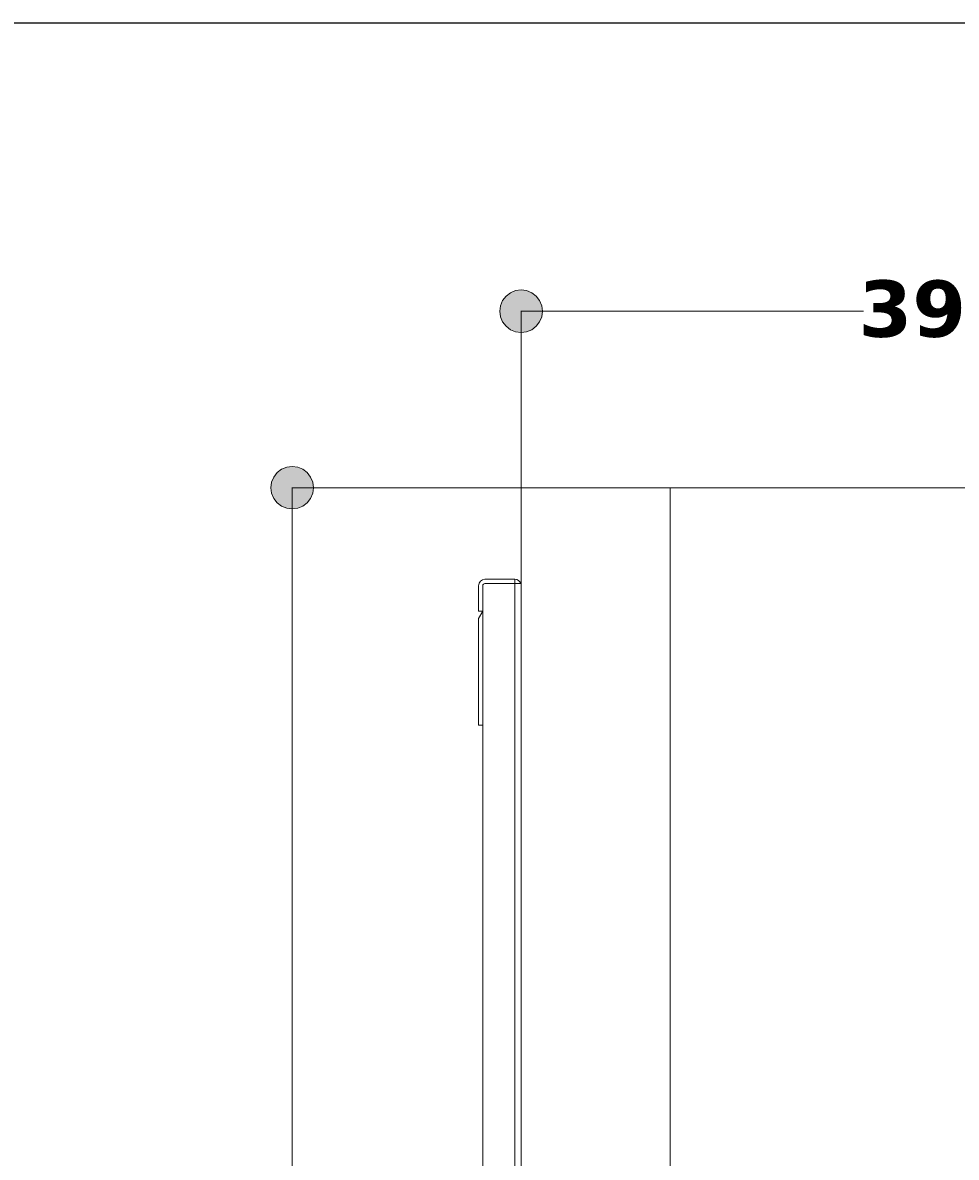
# Model space of a CAD drawing. Header units: millimetres. Extents: x 7 to 196, y -4 to 305.
# Tile 12 of 13: x 105 to 149, y 204 to 258. Entities that reach past the tile are written whole.
import ezdxf

# ---------------------------------------------------------------- set-up
doc = ezdxf.new("R2010")
doc.units = ezdxf.units.MM
doc.header["$MEASUREMENT"] = 0
doc.layers.add('Quote', color=7, linetype='Continuous', lineweight=0)

# ---------------------------------------------------------------- blocks, each defined once
blk = doc.blocks.new('Block_12')
at = {"layer": 'Quote'}
h = blk.add_hatch(color=7, dxfattribs=at)
h.dxf.hatch_style = 2
h.paths.add_polyline_path([(127.601, 244), (127.635, 243.742), (127.735, 243.5), (127.895, 243.294), (128.101, 243.134), (128.343, 243.034), (128.601, 243), (128.859, 243.034), (129.101, 243.134), (129.307, 243.294), (129.467, 243.5), (129.567, 243.742), (129.601, 244), (129.567, 244.258), (129.467, 244.5), (129.307, 244.706), (129.101, 244.866), (128.859, 244.966), (128.601, 245), (128.343, 244.966), (128.101, 244.866), (127.895, 244.706), (127.735, 244.5), (127.635, 244.258), (127.601, 244)])
h = blk.add_hatch(color=7, dxfattribs=at)
h.dxf.hatch_style = 2
h.paths.add_polyline_path([(168.601, 244), (168.567, 244.258), (168.467, 244.5), (168.307, 244.706), (168.101, 244.866), (167.859, 244.966), (167.601, 245), (167.343, 244.966), (167.101, 244.866), (166.895, 244.706), (166.735, 244.5), (166.635, 244.258), (166.601, 244), (166.635, 243.742), (166.735, 243.5), (166.895, 243.294), (167.101, 243.134), (167.343, 243.034), (167.601, 243), (167.859, 243.034), (168.101, 243.134), (168.307, 243.294), (168.467, 243.5), (168.567, 243.742), (168.601, 244)])
at = {"layer": 'Quote', "color": 7, "lineweight": 9}
for p, q in [((128.601, 235.722), (128.601, 244.018)), ((128.601, 244), (144.678, 244)), ((151.564, 244), (167.601, 244)), ((167.601, 235.722), (167.601, 244.018))]:
    blk.add_line(p, q, dxfattribs=at)
at = {"layer": 'Quote'}
for points in [[(127.601, 244), (127.635, 243.742), (127.735, 243.5), (127.895, 243.294), (128.101, 243.134), (128.343, 243.034), (128.601, 243), (128.859, 243.034), (129.101, 243.134), (129.307, 243.294), (129.467, 243.5), (129.567, 243.742), (129.601, 244), (129.567, 244.258), (129.467, 244.5), (129.307, 244.706), (129.101, 244.866), (128.859, 244.966), (128.601, 245), (128.343, 244.966), (128.101, 244.866), (127.895, 244.706), (127.735, 244.5), (127.635, 244.258), (127.601, 244)], [(168.601, 244), (168.567, 244.258), (168.467, 244.5), (168.307, 244.706), (168.101, 244.866), (167.859, 244.966), (167.601, 245), (167.343, 244.966), (167.101, 244.866), (166.895, 244.706), (166.735, 244.5), (166.635, 244.258), (166.601, 244), (166.635, 243.742), (166.735, 243.5), (166.895, 243.294), (167.101, 243.134), (167.343, 243.034), (167.601, 243), (167.859, 243.034), (168.101, 243.134), (168.307, 243.294), (168.467, 243.5), (168.567, 243.742), (168.601, 244)]]:
    blk.add_lwpolyline(points, dxfattribs=at)
at = {"layer": 'Quote', "insert": (144.451, 242.75), "char_height": 0.2, "attachment_point": 7}
blk.add_mtext('\\C7;\\FVerdana Bold|b1|i0|c1;\\H2.647527;\\W1.000000;390', dxfattribs=at)
blk = doc.blocks.new('Block_14')
at = {"layer": 'Quote'}
h = blk.add_hatch(color=7, dxfattribs=at)
h.dxf.hatch_style = 2
h.paths.add_polyline_path([(117.848, 236.716), (117.59, 236.682), (117.348, 236.582), (117.142, 236.422), (116.982, 236.216), (116.882, 235.974), (116.848, 235.716), (116.882, 235.458), (116.982, 235.216), (117.142, 235.01), (117.348, 234.85), (117.59, 234.75), (117.848, 234.716), (118.106, 234.75), (118.348, 234.85), (118.554, 235.01), (118.714, 235.216), (118.814, 235.458), (118.848, 235.716), (118.814, 235.974), (118.714, 236.216), (118.554, 236.422), (118.348, 236.582), (118.106, 236.682), (117.848, 236.716)])
at = {"layer": 'Quote', "color": 7, "lineweight": 9}
for p, q in [((128.595, 235.716), (117.83, 235.716)), ((117.848, 200.178), (117.848, 235.716))]:
    blk.add_line(p, q, dxfattribs=at)
at = {"layer": 'Quote'}
blk.add_lwpolyline([(117.848, 236.716), (117.59, 236.682), (117.348, 236.582), (117.142, 236.422), (116.982, 236.216), (116.882, 235.974), (116.848, 235.716), (116.882, 235.458), (116.982, 235.216), (117.142, 235.01), (117.348, 234.85), (117.59, 234.75), (117.848, 234.716), (118.106, 234.75), (118.348, 234.85), (118.554, 235.01), (118.714, 235.216), (118.814, 235.458), (118.848, 235.716), (118.814, 235.974), (118.714, 236.216), (118.554, 236.422), (118.348, 236.582), (118.106, 236.682), (117.848, 236.716)], dxfattribs=at)
blk = doc.blocks.new('Block_0')
at = {"layer": 'Quote', "color": 7, "lineweight": 9}
for p, q in [((128.601, 166.716), (128.601, 235.716)), ((128.601, 235.716), (135.601, 235.716)), ((135.601, 235.716), (135.601, 166.716)), ((135.601, 235.716), (167.601, 235.716)), ((126.901, 231.416), (128.301, 231.416)), ((128.301, 231.216), (126.901, 231.216)), ((128.301, 231.216), (128.301, 231.416)), ((128.301, 171.216), (128.301, 231.216)), ((128.301, 231.216), (128.601, 231.216)), ((126.601, 229.916), (126.601, 231.116)), ((126.801, 231.116), (126.801, 229.916)), ((126.801, 171.316), (126.801, 231.116)), ((126.601, 229.569), (126.801, 229.916)), ((126.801, 229.916), (126.601, 229.916)), ((126.601, 224.569), (126.601, 229.569)), ((126.801, 224.569), (126.601, 224.569))]:
    blk.add_line(p, q, dxfattribs=at)
for points in [[(126.901, 231.416), (126.735, 231.416), (126.601, 231.282), (126.601, 231.116)], [(126.901, 231.216), (126.846, 231.216), (126.801, 231.171), (126.801, 231.116)], [(128.584, 231.216), (128.541, 231.336), (128.428, 231.416), (128.301, 231.416)]]:
    blk.add_open_spline(points, degree=3, dxfattribs=at)
at = {"layer": 'Quote'}
for name in ['Block_12', 'Block_14']:
    blk.add_blockref(name, (0, 0), dxfattribs=at)

msp = doc.modelspace()

# ---------------------------------------------------------------- linework, layer by layer
at = {"layer": 'Quote', "color": 7, "lineweight": 25}
msp.add_line((10.354, 257.547), (192.423, 257.547), dxfattribs=at)

# ---------------------------------------------------------------- block references
at = {"layer": 'Quote'}
msp.add_blockref('Block_0', (0, 0), dxfattribs=at)

doc.saveas('drawing.dxf')
